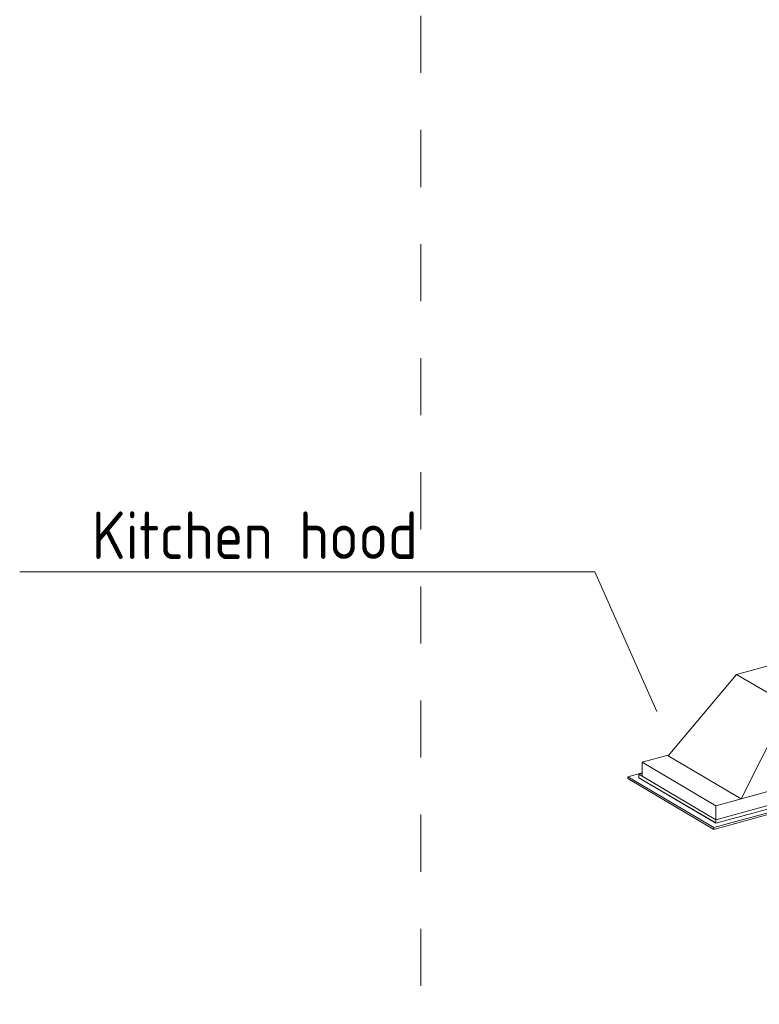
# Model space of a CAD drawing. Header units: millimetres. Extents: x 37142 to 74566, y 2709 to 34045.
# Tile 38 of 58: x 68082 to 70025, y 22146 to 24735. Entities that reach past the tile are written whole.
import ezdxf

# ---------------------------------------------------------------- set-up
doc = ezdxf.new("R2010")
doc.units = ezdxf.units.MM
doc.linetypes.add('ADSK_Скрыто', pattern=[300, 150, -150])
for name, color, linetype, lineweight in [('G-____-____-SYMB', 111, 'ADSK_Скрыто', 20), ('M-EQPM-___-IDEN', 50, 'Continuous', 20), ('M-EQPM-____-OTLN', 50, 'Continuous', 20)]:
    doc.layers.add(name, color=color, linetype=linetype, lineweight=lineweight)
doc.styles.add('GOST Common_1', font='GOST_Common.ttf', dxfattribs={"width": 0.9, "height": 125})

# ---------------------------------------------------------------- blocks, each defined once
blk = doc.blocks.new('Кухня вытяжка встраиваемая - 702w x 402d x 283h-V21-3D Вент Right')
at = {"layer": 'M-EQPM-____-OTLN', "color": 5}
for p, q in [((3147.5, 23041.5), (3045.3, 23013.5)), ((3045.3, 23013.5), (2865.7, 22799)), ((3181.2, 22933.6), (3045.3, 23013.5)), ((3391.4, 22964.4), (3272, 23034.6)), ((3398.4, 22962.7), (3272.4, 23036.9)), ((3274.1, 23021.4), (3346.4, 22978.8)), ((3134.7, 23006.4), (3134.7, 22988)), ((3284.7, 22988), (3284.7, 23006.4)), ((3346.4, 22978.8), (3181.2, 22933.6)), ((3441.4, 22841.2), (3346.4, 22978.8)), ((3391.4, 22964.4), (3370.6, 22943.8)), ((3395, 22959.2), (3391.4, 22964.4)), ((3398.4, 22962.7), (3395, 22959.2)), ((3466.3, 22864.5), (3398.4, 22962.7)), ((3178, 22942.1), (3178, 22937.5)), ((3188, 22937.5), (3188, 22942.1)), ((3188, 22937.6), (3188, 22937.5)), ((3370.6, 22943.8), (3441.4, 22841.2)), ((3181.2, 22933.6), (3057.2, 22686.3)), ((3466.3, 22798.2), (3466.3, 22864.5)), ((3466.3, 22858.7), (3536.4, 22817.4)), ((3441.4, 22791.4), (3441.4, 22841.2)), ((3441.4, 22841.2), (3441.4, 22791.4)), ((3536.4, 22817.4), (2991.1, 22668.2)), ((3536.4, 22780.8), (3536.4, 22817.4)), ((2796.8, 22782.6), (2868.3, 22802.2)), ((2796.8, 22745.9), (2796.8, 22782.6)), ((2796.8, 22782.6), (2991.1, 22668.2)), ((2865.7, 22799), (3057.2, 22686.3)), ((3536.4, 22780.8), (2991.1, 22631.5)), ((2991.1, 22631.5), (3536.4, 22780.8)), ((3057.2, 22686.3), (3441.4, 22791.4)), ((3441.4, 22791.4), (3466.3, 22798.2)), ((3565.6, 22769.4), (3536.4, 22786.6)), ((3536.4, 22771.6), (3536.4, 22780.8)), ((2759.1, 22744), (2796.8, 22754.3)), ((2788.3, 22750.9), (2796.8, 22753.2)), ((3565.6, 22769.4), (2985.6, 22610.7)), ((2985.6, 22606.1), (3565.6, 22764.8)), ((2991.1, 22622.4), (3536.4, 22771.6)), ((3565.6, 22764.8), (3565.6, 22769.4)), ((2759.1, 22739.4), (2759.1, 22744)), ((2759.1, 22744), (2985.6, 22610.7)), ((2759.1, 22739.4), (2985.6, 22606.1)), ((2788.3, 22741.8), (2788.3, 22750.9)), ((2788.3, 22750.9), (2991.1, 22631.5)), ((2788.3, 22741.8), (2991.1, 22622.4)), ((2788.3, 22741.8), (2960.7, 22640.3)), ((2988.9, 22623.7), (2788.3, 22741.8)), ((2796.8, 22745.9), (2991.1, 22631.5)), ((2991.1, 22668.2), (2991.1, 22631.5)), ((2960.7, 22640.3), (2988.9, 22623.7)), ((2991.1, 22631.5), (2991.1, 22622.4)), ((2985.6, 22610.7), (2985.6, 22606.1))]:
    blk.add_line(p, q, dxfattribs=at)
at = {"layer": 'M-EQPM-____-OTLN', "color": 171}
for p, q in [((3150.7, 23042.4), (3147.5, 23041.5)), ((3158.1, 23044.4), (3151, 23042.5)), ((3210.6, 23058.8), (3158.6, 23044.5)), ((3210.6, 23058.8), (3257.1, 23031.4)), ((3257.7, 23031), (3265.4, 23038.6)), ((3266, 23038.2), (3265.4, 23038.6)), ((3271.1, 23035.2), (3266.2, 23038.1)), ((3150.4, 23024.8), (3146.9, 23022.8)), ((3167.4, 23031.2), (3158, 23028.1)), ((3168.9, 23031.6), (3167.4, 23031.2)), ((3257.2, 23029.6), (3245.6, 23032.8)), ((3257.4, 23031.2), (3266, 23026.1)), ((3266.2, 23026), (3268, 23024.9)), ((3271.2, 23023.6), (3266.6, 23025.9)), ((3271.1, 23035.7), (3272, 23036.5)), ((3272, 23034.6), (3271.1, 23035.2))]:
    blk.add_line(p, q, dxfattribs=at)
at = {"layer": 'M-EQPM-____-OTLN', "color": 5}
for points in [[(3146.9, 23022.8, 0), (3142.1, 23019.4, 0), (3136, 23011.9, 0), (3134.9, 23004.1, 0), (3138.9, 22996.4, 0), (3147.7, 22989.4, 0), (3160.8, 22983.5, 0), (3177.2, 22979.2, 0), (3195.8, 22976.8, 0), (3215.3, 22976.3, 0), (3234.5, 22977.9, 0), (3252, 22981.5, 0)], [(3252, 22981.5, 0), (3266.5, 22986.7, 0), (3277.3, 22993.3, 0), (3283.4, 23000.8, 0), (3284.5, 23008.6, 0), (3280.5, 23016.3, 0), (3272.1, 23023, 0)], [(3252, 22963.2, 0), (3234.5, 22959.6, 0), (3215.3, 22958, 0), (3195.8, 22958.5, 0), (3177.2, 22960.9, 0), (3160.8, 22965.2, 0), (3147.7, 22971.1, 0), (3138.9, 22978.1, 0), (3134.9, 22985.8, 0), (3134.7, 22988.9, 0)], [(3284.5, 22990.3, 0), (3283.4, 22982.4, 0), (3277.3, 22975, 0), (3266.5, 22968.4, 0), (3252, 22963.2, 0)], [(3180.2, 22943.7, 0), (3179.2, 22943.4, 0), (3178.5, 22942.9, 0), (3178.1, 22942.4, 0), (3178, 22941.9, 0), (3178.3, 22941.4, 0), (3178.9, 22940.9, 0), (3179.7, 22940.5, 0), (3180.8, 22940.3, 0), (3182.1, 22940.1, 0), (3183.4, 22940.1, 0), (3184.7, 22940.2, 0), (3185.8, 22940.4, 0)], [(3185.8, 22935.8, 0), (3184.7, 22935.6, 0), (3183.4, 22935.5, 0), (3182.1, 22935.5, 0), (3180.8, 22935.7, 0), (3179.7, 22936, 0), (3178.9, 22936.4, 0), (3178.3, 22936.8, 0), (3178, 22937.3, 0), (3178.1, 22937.9, 0)], [(3185.8, 22940.4, 0), (3186.8, 22940.8, 0), (3187.5, 22941.2, 0), (3187.9, 22941.7, 0), (3188, 22942.2, 0), (3187.7, 22942.7, 0), (3187.1, 22943.2, 0), (3186.3, 22943.6, 0), (3185.2, 22943.9, 0), (3183.9, 22944, 0), (3182.6, 22944.1, 0), (3181.4, 22944, 0), (3180.2, 22943.7, 0)], [(3187.9, 22937.1, 0), (3187.5, 22936.6, 0), (3186.8, 22936.2, 0), (3185.8, 22935.8, 0)]]:
    blk.add_polyline3d(points, dxfattribs=at)
at = {"layer": 'M-EQPM-____-OTLN', "color": 171}
for points in [[(3157.6, 23028, 0), (3152.8, 23026, 0), (3150.6, 23024.9, 0)], [(3245.1, 23032.9, 0), (3242.2, 23033.5, 0), (3223.6, 23035.9, 0), (3204.1, 23036.4, 0), (3184.9, 23034.8, 0), (3169.4, 23031.7, 0)], [(3266.5, 23026, 0), (3258.6, 23029.2, 0), (3257.5, 23029.5, 0)]]:
    blk.add_polyline3d(points, dxfattribs=at)
blk = doc.blocks.new('ADSK_M_Оборудование - ADSK_Наименование_25-431939-3D Вент Right')
at = {"layer": 'M-EQPM-___-IDEN'}
blk.add_line((5550.6, 27663), (6800.6, 27663), dxfattribs=at)

msp = doc.modelspace()

# ---------------------------------------------------------------- linework, layer by layer
at = {"layer": 'G-____-____-SYMB'}
msp.add_line((69136.1, 34044.7), (69136.1, 21996), dxfattribs=at)
at = {"layer": 'M-EQPM-___-IDEN'}
for p, q in [((69592.8, 23282.7), (69331.8, 23282.7)), ((69755.9, 22915.7), (69592.8, 23282.7))]:
    msp.add_line(p, q, dxfattribs=at)

# ---------------------------------------------------------------- block references
msp.add_blockref('ADSK_M_Оборудование - ADSK_Наименование_25-431939-3D Вент Right', (62531.1, -4380.3), dxfattribs=at)
at = {"layer": 'M-EQPM-____-OTLN', "color": 5}
msp.add_blockref('Кухня вытяжка встраиваемая - 702w x 402d x 283h-V21-3D Вент Right', (66920.3, 0), dxfattribs=at)

# ---------------------------------------------------------------- texts
at = {"layer": 'M-EQPM-___-IDEN', "lineweight": 9, "insert": (68271.5, 23441.6), "char_height": 125, "width": 1042.595, "attachment_point": 1, "style": 'GOST Common_1'}
msp.add_mtext('Kitchen hood', dxfattribs=at)

doc.saveas('drawing.dxf')
